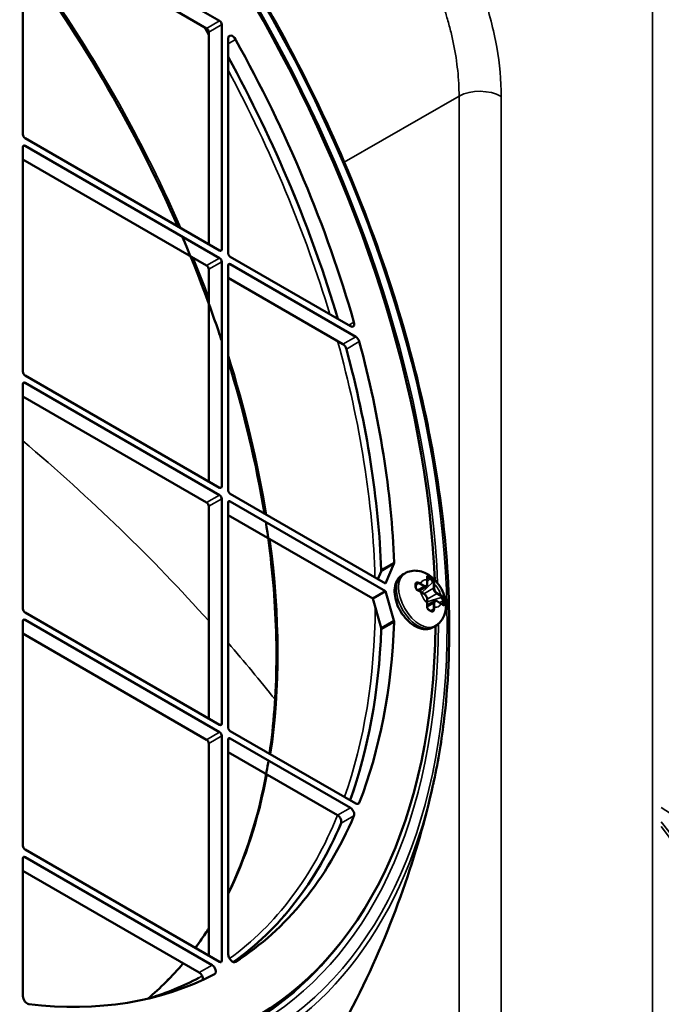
# Model space of a CAD drawing. Header units: millimetres. Extents: x 50 to 3176, y 50 to 2109.
# Tile 64 of 256: x 522 to 565, y 367 to 432. Entities that reach past the tile are written whole.
import ezdxf

# ---------------------------------------------------------------- set-up
doc = ezdxf.new("R2010")
doc.units = ezdxf.units.MM
doc.header["$LTSCALE"] = 10
doc.layers.add('Visible (ISO)', color=7, linetype='Continuous', lineweight=50)
doc.layers.add('Visible Narrow (ISO)', color=7, linetype='Continuous', lineweight=35)

msp = doc.modelspace()

# ---------------------------------------------------------------- linework, layer by layer
at = {"layer": 'Visible (ISO)'}
for p, q in [((522.6781, 424.4281), (522.6781, 439.2067)), ((522.8195, 439.2884), (535.6182, 431.8991)), ((522.6781, 438.3902), (534.7696, 431.4092)), ((535.7596, 431.6541), (535.7596, 416.8755)), ((534.9111, 431.1642), (534.9111, 417.2021)), ((536.1839, 416.6306), (536.1839, 430.7354)), ((535.6182, 416.7939), (522.8195, 424.1832)), ((522.6781, 408.833), (522.6781, 423.6116)), ((522.8195, 423.6933), (535.6182, 416.304)), ((522.6781, 422.7951), (534.7696, 415.8141)), ((535.7596, 416.059), (535.7596, 401.2805)), ((536.1839, 401.0355), (536.1839, 415.8141)), ((544.2334, 411.8199), (536.3253, 416.3856)), ((536.3253, 415.8957), (544.5827, 411.1283)), ((534.9111, 415.5691), (534.9111, 401.6071)), ((536.1839, 414.9976), (543.7342, 410.6384)), ((522.6781, 393.238), (522.6781, 408.0166)), ((535.6182, 401.1988), (522.8195, 408.5881)), ((522.8195, 408.0982), (535.6182, 400.7089)), ((522.6781, 407.2001), (534.7696, 400.219)), ((535.7596, 400.464), (535.7596, 385.6854)), ((536.1839, 385.4404), (536.1839, 400.219)), ((546.5432, 394.8913), (536.3253, 400.7906)), ((536.3253, 400.3007), (546.5432, 394.4014)), ((534.9111, 399.9741), (534.9111, 386.012)), ((545.6946, 393.9115), (536.1839, 399.4025)), ((546.2433, 395.6974), (546.028, 395.1887)), ((546.5432, 394.8913), (547.0919, 396.1873)), ((547.6643, 395.4803), (547.8057, 395.562)), ((549.28, 394.8505), (549.28, 395.1255)), ((549.336, 395.2792), (549.4775, 395.1976)), ((545.6946, 393.9115), (546.5432, 394.4014)), ((547.0919, 392.4717), (546.5432, 394.4014)), ((548.5637, 394.901), (548.5637, 394.901)), ((548.7239, 394.4161), (549.2032, 394.6928)), ((545.6946, 393.9115), (546.2433, 391.9818)), ((549.0782, 394.2202), (548.8401, 394.3577)), ((549.2724, 393.466), (549.7517, 393.7427)), ((549.28, 393.5958), (549.28, 393.8707)), ((550.1648, 393.5929), (549.9267, 393.7303)), ((550.326, 393.7279), (550.326, 393.5646)), ((535.6182, 385.6037), (522.8195, 392.993)), ((522.8195, 392.5031), (535.6182, 385.1138)), ((549.6123, 393.0849), (549.6123, 393.0848)), ((522.6781, 377.6429), (522.6781, 392.4215)), ((549.6643, 392.0162), (549.8057, 392.0979)), ((522.6781, 391.605), (534.7696, 384.6239)), ((535.7596, 384.8689), (535.7596, 370.0903)), ((544.5827, 380.428), (536.3253, 385.1955)), ((536.3253, 384.7056), (544.2327, 380.1402)), ((534.9111, 384.379), (534.9111, 370.4169)), ((536.1839, 370.5191), (536.1839, 384.6239)), ((536.1839, 383.8074), (543.3849, 379.6499)), ((535.6182, 370.0086), (522.8195, 377.3979)), ((522.8195, 376.908), (535.1232, 369.8045)), ((522.6781, 367.7561), (522.6781, 376.8264)), ((522.6781, 376.0099), (534.2747, 369.3146))]:
    msp.add_line(p, q, dxfattribs=at)
for centre, major_axis, ratio, start_param, end_param in [((508.9602, 416.3448), (28.9, -50.0563), 0.5773503, 2.3697486, 7.0550293), ((508.9602, 416.3448), (28.9, -50.0563), 0.5773503, 0.8354587, 2.306134), ((534.7696, 431.2459), (0.1, -0.1732), 0.5773503, 0.7853982, 2.3561945), ((535.6182, 431.7358), (-0.1, 0.1732), 0.5773503, 3.9269908, 5.4977871), ((536.4667, 430.5721), (-0.2, 0.3464), 0.5773503, 4.6856686, 7.0685835), ((508.9602, 416.3448), (-27, 46.7654), 0.5773503, 4.3039802, 4.6856686), ((508.1117, 415.8549), (27, -46.7654), 0.5773503, 1.1767966, 1.5302547), ((522.8195, 424.3465), (0.1, -0.1732), 0.5773503, 3.9269908, 5.4977871), ((522.8195, 423.53), (-0.1, 0.1732), 0.5773503, 5.4977871, 7.0685835), ((535.6182, 416.9572), (0.1, -0.1732), 0.5773503, 5.4977871, 7.0685835), ((536.3253, 416.5489), (0.1, -0.1732), 0.5773503, 3.9269908, 5.4977871), ((534.7696, 415.6508), (0.1, -0.1732), 0.5773503, 0.7853982, 2.3561945), ((535.6182, 416.1407), (-0.1, 0.1732), 0.5773503, 3.9269908, 5.4977871), ((536.3253, 415.7324), (-0.1, 0.1732), 0.5773503, 5.4977871, 7.0685835), ((544.2325, 412.1062), (0.175, -0.3031), 0.5773503, 5.5017051, 7.4449452), ((543.7342, 410.3526), (0.175, -0.3031), 0.5773503, 1.1364606, 2.3561945), ((544.5827, 410.8425), (-0.175, 0.3031), 0.5773503, 4.2780532, 5.4977871), ((508.9602, 416.3448), (-27, 46.7654), 0.5773503, 3.9714194, 4.2780532), ((508.1117, 415.8549), (27, -46.7654), 0.5773503, 0.8298268, 1.1364606), ((522.8195, 408.7514), (0.1, -0.1732), 0.5773503, 3.9269908, 5.4977871), ((522.8195, 407.9349), (-0.1, 0.1732), 0.5773503, 5.4977871, 7.0685835), ((535.6182, 401.3621), (0.1, -0.1732), 0.5773503, 5.4977871, 7.0685835), ((536.3253, 400.9539), (0.1, -0.1732), 0.5773503, 3.9269908, 5.4977871), ((534.7696, 400.0557), (0.1, -0.1732), 0.5773503, 0.7853982, 2.3561945), ((535.6182, 400.5456), (-0.1, 0.1732), 0.5773503, 3.9269908, 5.4977871), ((536.3253, 400.1374), (-0.1, 0.1732), 0.5773503, 5.4977871, 7.0685835), ((546.0459, 395.901), (0.15, -0.2598), 0.5773503, 0.4110858, 0.8298268), ((546.8944, 396.3909), (-0.15, 0.2598), 0.5773503, 3.5526784, 3.9714194), ((549.3566, 395.1277), (-0.119, 0.1619), 0.4890808, 5.443876, 5.9575856), ((549.2211, 395.2536), (0.0495, 0.0073), 0.6598636, 6.2825816, 6.2830185), ((549.498, 395.0461), (-0.1189, 0.1619), 0.4891137, 3.8730685, 5.4438172), ((548.6495, 394.7195), (-0.1249, 0.1578), 0.6530078, 5.4019015, 6.0585619), ((548.6907, 394.3759), (0.0194, 0.0461), 0.4808723, 6.2828693, 6.2832515), ((550.2051, 393.8214), (-0.0808, 0.184), 0.489113, 3.980957, 5.5517108), ((522.8195, 393.1563), (0.1, -0.1732), 0.5773503, 3.9269908, 5.4977871), ((549.221, 393.4574), (0.0496, -0.0063), 0.4808814, 6.2831531, 6.2835541), ((549.498, 393.2498), (-0.0741, 0.1871), 0.6530097, 3.3662197, 4.0228795), ((550.2464, 393.4778), (0.0311, 0.0392), 0.6598686, 0.0001311, 0.0005622), ((550.2051, 393.6581), (-0.0808, 0.184), 0.4890787, 3.4671936, 3.9809001), ((522.8195, 392.3398), (-0.1, 0.1732), 0.5773503, 5.4977871, 7.0685835), ((546.8944, 392.4961), (-0.15, 0.2598), 0.5773503, 3.8825622, 4.3013032), ((508.1117, 415.8549), (27, -46.7654), 0.5773503, 0.4534072, 0.7409696), ((508.9602, 416.3448), (-27, 46.7654), 0.5773503, 3.5759284, 3.8825622), ((546.0459, 392.0062), (0.15, -0.2598), 0.5773503, 0.7409696, 1.1597106), ((535.6182, 385.767), (0.1, -0.1732), 0.5773503, 5.4977871, 7.0685835), ((536.3253, 385.3588), (0.1, -0.1732), 0.5773503, 3.9269908, 5.4977871), ((535.6182, 384.9505), (-0.1, 0.1732), 0.5773503, 3.9269908, 5.4977871), ((536.3253, 384.5423), (-0.1, 0.1732), 0.5773503, 5.4977871, 7.0685835), ((534.7696, 384.4606), (0.1, -0.1732), 0.5773503, 0.7853982, 2.3561945), ((508.6777, 416.1817), (-29.7356, 51.5036), 0.5773503, 3.7006866, 3.7017334), ((544.5827, 380.7138), (0.175, -0.3031), 0.5773503, 5.4977871, 6.7175211), ((508.9602, 416.3448), (27, -46.7654), 0.5773503, 0.0267204, 0.4084301), ((543.3839, 379.3647), (0.175, -0.3031), 0.5773503, 0.4090364, 2.3522765), ((544.2325, 379.8546), (-0.175, 0.3031), 0.5773503, 3.553913, 5.4970037), ((508.1117, 415.8549), (27, -46.7654), 0.5773503, 0.0540764, 0.4084088), ((522.8195, 377.5612), (0.1, -0.1732), 0.5773503, 3.9269908, 5.4977871), ((522.8195, 376.7447), (-0.1, 0.1732), 0.5773503, 5.4977871, 7.0685835), ((536.4667, 370.3558), (0.2, -0.3464), 0.5773503, 3.9269908, 6.3099057), ((535.1232, 369.5187), (0.175, -0.3031), 0.5773503, 6.2587999, 8.6393798), ((535.6182, 370.1719), (0.1, -0.1732), 0.5773503, 5.4977871, 7.0685835), ((508.9602, 416.3448), (27, -46.7654), 0.5773503, 5.8761536, 6.2587999), ((534.2747, 369.0288), (0.175, -0.3031), 0.5773503, 0.5807236, 2.3561945), ((522.961, 367.5928), (0.2, -0.3464), 0.5773503, 3.9269908, 5.8761536), ((508.1117, 415.8549), (28.9646, -50.1682), 0.5773503, 6.2548703, 6.3740339)]:
    msp.add_ellipse(centre, major_axis=major_axis, ratio=ratio, start_param=start_param, end_param=end_param, dxfattribs=at)
for points, knots in [([(499.2849, 468.9358), (503.6968, 467.556), (508.2557, 465.2634), (517.2279, 459.0892), (521.6395, 455.2058), (529.8653, 446.2483), (533.6783, 441.1765), (540.3245, 430.3566), (543.1568, 424.6107), (547.5564, 413.0205), (549.1227, 407.1782), (550.8273, 395.981), (550.9645, 390.6283), (550.2004, 384.371), (549.9648, 382.9956), (549.6677, 381.6702)], [6.0579278, 6.0579278, 6.0579278, 6.0579278, 6.3788455, 6.3788455, 6.7002577, 6.7002577, 7.0214334, 7.0214334, 7.3424756, 7.3424756, 7.6635921, 7.6635921, 7.9849454, 7.9849454, 8.0792391, 8.0792391, 8.0792391, 8.0792391]), ([(478.5803, 465.6932), (475.6056, 463.7112), (473.1501, 460.8667), (469.5444, 453.7498), (468.3858, 449.4912), (467.4753, 439.9926), (467.7177, 434.7591), (469.5777, 423.8351), (471.1948, 418.1466), (475.6428, 406.8896), (478.4735, 401.3231), (485.062, 390.8789), (488.8188, 386.003), (496.8752, 377.4377), (501.1733, 373.7495), (509.8709, 367.9332), (514.2686, 365.8056), (522.718, 363.3165), (526.7668, 362.9572), (532.6021, 363.809), (534.6371, 364.4355), (536.5072, 365.3608)], [0.8224645, 0.8224645, 0.8224645, 0.8224645, 1.1457686, 1.1457686, 1.4662978, 1.4662978, 1.7854762, 1.7854762, 2.1046585, 2.1046585, 2.4239837, 2.4239837, 2.7433456, 2.7433456, 3.0626186, 3.0626186, 3.3817464, 3.3817464, 3.7012085, 3.7012085, 3.8899244, 3.8899244, 3.8899244, 3.8899244]), ([(522.6781, 436.0424), (524.8183, 433.1383), (526.8104, 430.0659), (530.1867, 424.1157), (531.616, 421.2626), (532.8778, 418.376)], [6.87704656, 6.87704656, 6.87704656, 6.87704656, 7.08154089, 7.08154089, 7.26012038, 7.26012038, 7.26012038, 7.26012038]), ([(533.1601, 417.7231), (534.0415, 415.6624), (534.8371, 413.5864), (535.6146, 411.2937), (535.6876, 411.0754), (535.7596, 410.8571)], [7.27357276, 7.27357276, 7.27357276, 7.27357276, 7.40085227, 7.40085227, 7.41425037, 7.41425037, 7.41425037, 7.41425037]), ([(538.6593, 398.9531), (538.8019, 398.0279), (538.9229, 397.1105), (539.1431, 395.0957), (539.2317, 394.0029), (539.3446, 391.8392), (539.3681, 390.7687), (539.3487, 388.6674), (539.3058, 387.6366), (539.1545, 385.6308), (539.0469, 384.6554), (538.9072, 383.7048)], [7.66111826, 7.66111826, 7.66111826, 7.66111826, 7.72008942, 7.72008942, 7.79195121, 7.79195121, 7.86458519, 7.86458519, 7.9372298, 7.9372298, 8.00912275, 8.00912275, 8.00912275, 8.00912275]), ([(547.8057, 395.562), (547.9364, 395.6374), (548.0798, 395.6895), (548.374, 395.7469), (548.5238, 395.7489), (548.8323, 395.7124), (548.9857, 395.6654), (549.3076, 395.524), (549.4658, 395.419), (549.7759, 395.1581), (549.9205, 394.9955), (550.1691, 394.6405), (550.2724, 394.4478), (550.43, 394.0406), (550.4847, 393.8262), (550.5241, 393.3835), (550.5129, 393.1541), (550.3876, 392.7417), (550.3004, 392.5624), (550.0678, 392.284), (549.9446, 392.1781), (549.8057, 392.0979)], [5.4977871, 5.4977871, 5.4977871, 5.4977871, 5.6937463, 5.6937463, 5.9049334, 5.9049334, 6.1643025, 6.1643025, 6.5080178, 6.5080178, 6.9181745, 6.9181745, 7.3316383, 7.3316383, 7.7463212, 7.7463212, 8.144014, 8.144014, 8.4310003, 8.4310003, 8.6393798, 8.6393798, 8.6393798, 8.6393798]), ([(547.6643, 395.4803), (547.5534, 395.4163), (547.4567, 395.3291), (547.2958, 395.1176), (547.2355, 394.9913), (547.1474, 394.6967), (547.1288, 394.5248), (547.139, 394.1528), (547.1733, 393.9512), (547.2902, 393.5509), (547.3727, 393.3522), (547.5761, 392.9761), (547.6966, 392.7986), (547.9668, 392.4782), (548.1167, 392.3355), (548.4384, 392.0997), (548.6105, 392.0068), (548.9583, 391.896), (549.1345, 391.8737), (549.4327, 391.913), (549.5549, 391.953), (549.6643, 392.0162)], [0.7853982, 0.7853982, 0.7853982, 0.7853982, 1.0229366, 1.0229366, 1.2844725, 1.2844725, 1.6027852, 1.6027852, 1.9559317, 1.9559317, 2.3081197, 2.3081197, 2.6568216, 2.6568216, 3.0075859, 3.0075859, 3.3622726, 3.3622726, 3.692509, 3.692509, 3.9269908, 3.9269908, 3.9269908, 3.9269908]), ([(549.2722, 395.3103), (549.2722, 395.3103), (549.2714, 395.3093), (549.2698, 395.3038), (549.269, 395.2999), (549.2681, 395.2876), (549.2684, 395.278), (549.2699, 395.265), (549.2702, 395.263), (549.2705, 395.2609)], [0.004104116, 0.004104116, 0.004104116, 0.004104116, 0.008275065, 0.008275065, 0.011892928, 0.011892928, 0.016991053, 0.016991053, 0.017897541, 0.017897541, 0.017897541, 0.017897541]), ([(549.2705, 395.2609), (549.2718, 395.2523), (549.2729, 395.2435), (549.275, 395.2259), (549.2758, 395.217), (549.2774, 395.1991), (549.278, 395.1901), (549.279, 395.1718), (549.2794, 395.1627), (549.2799, 395.1442), (549.28, 395.1349), (549.28, 395.1255)], [1.4160339, 1.4160339, 1.4160339, 1.4160339, 1.447061, 1.447061, 1.4780881, 1.4780881, 1.5091152, 1.5091152, 1.54014229, 1.54014229, 1.57116939, 1.57116939, 1.57116939, 1.57116939]), ([(548.5637, 394.901), (548.5501, 394.8931), (548.5397, 394.882), (548.5273, 394.8558), (548.5241, 394.841), (548.5246, 394.824)], [0, 0, 0, 0, 0.008814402, 0.008814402, 0.016175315, 0.016175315, 0.016175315, 0.016175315]), ([(548.5246, 394.6581), (548.5242, 394.6429), (548.5265, 394.6261), (548.5364, 394.5925), (548.5438, 394.5755), (548.5628, 394.5428), (548.5745, 394.5267), (548.6015, 394.4959), (548.6173, 394.481), (548.6508, 394.4544), (548.6691, 394.4424), (548.6947, 394.4289), (548.7025, 394.4252), (548.7101, 394.422)], [0, 0, 0, 0, 0.006211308, 0.006211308, 0.012121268, 0.012121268, 0.018065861, 0.018065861, 0.024424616, 0.024424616, 0.031137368, 0.031137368, 0.034088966, 0.034088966, 0.034088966, 0.034088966]), ([(548.5246, 394.824), (548.5248, 394.8131), (548.5251, 394.8021), (548.5254, 394.7802), (548.5255, 394.7692), (548.5256, 394.7472), (548.5256, 394.7361), (548.5255, 394.7139), (548.5254, 394.7028), (548.5251, 394.6805), (548.5248, 394.6693), (548.5246, 394.6581)], [1.541271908, 1.541271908, 1.541271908, 1.541271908, 1.553081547, 1.553081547, 1.564891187, 1.564891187, 1.576700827, 1.576700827, 1.588510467, 1.588510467, 1.600320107, 1.600320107, 1.600320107, 1.600320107]), ([(548.7101, 394.422), (548.7193, 394.4181), (548.7284, 394.4142), (548.7464, 394.4061), (548.7552, 394.402), (548.7728, 394.3935), (548.7815, 394.3893), (548.7986, 394.3805), (548.8071, 394.3761), (548.8237, 394.367), (548.832, 394.3624), (548.8401, 394.3577)], [4.55763101, 4.55763101, 4.55763101, 4.55763101, 4.58865721, 4.58865721, 4.61968341, 4.61968341, 4.6507096, 4.6507096, 4.6817358, 4.6817358, 4.71275257, 4.71275257, 4.71275257, 4.71275257]), ([(549.2032, 394.6928), (549.2137, 394.6988), (549.2233, 394.7063), (549.2403, 394.7235), (549.2476, 394.7332), (549.2599, 394.7539), (549.2648, 394.765), (549.2726, 394.7881), (549.2754, 394.8001), (549.2791, 394.8249), (549.28, 394.8376), (549.28, 394.8505)], [3.92699082, 3.92699082, 3.92699082, 3.92699082, 4.08407045, 4.08407045, 4.24115008, 4.24115008, 4.39822972, 4.39822972, 4.55530935, 4.55530935, 4.71238898, 4.71238898, 4.71238898, 4.71238898]), ([(549.28, 393.8707), (549.28, 393.8967), (549.2765, 393.9235), (549.2634, 393.9776), (549.2538, 394.0048), (549.2294, 394.0575), (549.2147, 394.0831), (549.1812, 394.1305), (549.1625, 394.1524), (549.1222, 394.1908), (549.1006, 394.2073), (549.0782, 394.2202)], [4.712389, 4.712389, 4.712389, 4.712389, 5.0265482, 5.0265482, 5.3407075, 5.3407075, 5.6548668, 5.6548668, 5.969026, 5.969026, 6.2831853, 6.2831853, 6.2831853, 6.2831853]), ([(549.9267, 393.7303), (549.9155, 393.7368), (549.9041, 393.7424), (549.8808, 393.7516), (549.869, 393.7552), (549.8451, 393.76), (549.833, 393.7613), (549.8089, 393.761), (549.7968, 393.7595), (549.7735, 393.7534), (549.7622, 393.7488), (549.7517, 393.7427)], [0, 0, 0, 0, 0.15707963, 0.15707963, 0.31415927, 0.31415927, 0.4712389, 0.4712389, 0.62831853, 0.62831853, 0.78539816, 0.78539816, 0.78539816, 0.78539816]), ([(549.2707, 393.4511), (549.2684, 393.4333), (549.2678, 393.4135), (549.2702, 393.3726), (549.2734, 393.351), (549.2838, 393.3081), (549.2914, 393.2862), (549.31, 393.247), (549.3212, 393.229), (549.3451, 393.1999), (549.3579, 393.1881), (549.3746, 393.1768), (549.3785, 393.1744), (549.3824, 393.1724)], [0, 0, 0, 0, 0.006406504, 0.006406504, 0.012914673, 0.012914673, 0.019680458, 0.019680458, 0.02621736, 0.02621736, 0.032279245, 0.032279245, 0.034077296, 0.034077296, 0.034077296, 0.034077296]), ([(549.28, 393.5958), (549.28, 393.5864), (549.2799, 393.577), (549.2794, 393.558), (549.279, 393.5485), (549.278, 393.5293), (549.2774, 393.5196), (549.2759, 393.5002), (549.275, 393.4904), (549.273, 393.4708), (549.2719, 393.461), (549.2707, 393.4511)], [1.57042166, 1.57042166, 1.57042166, 1.57042166, 1.60144266, 1.60144266, 1.63247314, 1.63247314, 1.66350363, 1.66350363, 1.69453412, 1.69453412, 1.72556461, 1.72556461, 1.72556461, 1.72556461]), ([(549.3824, 393.1724), (549.3873, 393.1697), (549.3922, 393.167), (549.402, 393.1616), (549.4069, 393.1589), (549.4166, 393.1535), (549.4215, 393.1507), (549.4312, 393.1453), (549.436, 393.1425), (549.4456, 393.137), (549.4504, 393.1343), (549.4552, 393.1315)], [4.68280916, 4.68280916, 4.68280916, 4.68280916, 4.688740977, 4.688740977, 4.694672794, 4.694672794, 4.700604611, 4.700604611, 4.706536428, 4.706536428, 4.712468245, 4.712468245, 4.712468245, 4.712468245]), ([(549.4552, 393.1315), (549.46, 393.1287), (549.4648, 393.126), (549.4743, 393.1204), (549.479, 393.1176), (549.4885, 393.112), (549.4932, 393.1092), (549.5026, 393.1036), (549.5073, 393.1008), (549.5167, 393.0951), (549.5213, 393.0923), (549.526, 393.0894)], [4.712359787, 4.712359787, 4.712359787, 4.712359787, 4.718271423, 4.718271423, 4.72418306, 4.72418306, 4.730094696, 4.730094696, 4.736006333, 4.736006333, 4.74191797, 4.74191797, 4.74191797, 4.74191797]), ([(550.1648, 393.5929), (550.173, 393.5882), (550.181, 393.5834), (550.1967, 393.5737), (550.2045, 393.5688), (550.2198, 393.5589), (550.2273, 393.5538), (550.242, 393.5435), (550.2493, 393.5383), (550.2635, 393.5277), (550.2705, 393.5224), (550.2774, 393.517)], [4.71200492, 4.71200492, 4.71200492, 4.71200492, 4.74303627, 4.74303627, 4.77406761, 4.77406761, 4.80509895, 4.80509895, 4.8361303, 4.8361303, 4.86716164, 4.86716164, 4.86716164, 4.86716164]), ([(550.2774, 393.517), (550.2884, 393.5083), (550.2986, 393.5019), (550.3132, 393.4949), (550.3182, 393.4939), (550.3207, 393.4937), (550.321, 393.4937), (550.321, 393.4937)], [0, 0, 0, 0, 0.006111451, 0.006111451, 0.011680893, 0.011680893, 0.013777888, 0.013777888, 0.013777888, 0.013777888]), ([(549.526, 393.0894), (549.5383, 393.0819), (549.5505, 393.0774), (549.5738, 393.0736), (549.5852, 393.0745), (549.6015, 393.0794), (549.607, 393.0818), (549.6123, 393.0848)], [0, 0, 0, 0, 0.006216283, 0.006216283, 0.012798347, 0.012798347, 0.016207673, 0.016207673, 0.016207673, 0.016207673]), ([(538.8384, 383.2546), (538.7995, 383.0101), (538.7585, 382.7673), (538.1865, 379.5714), (537.3343, 376.8787), (536.1839, 374.5174)], [8.02051799, 8.02051799, 8.02051799, 8.02051799, 8.03916312, 8.03916312, 8.26771099, 8.26771099, 8.26771099, 8.26771099]), ([(527.3502, 347.0905), (529.9439, 348.9959), (532.3451, 351.1036), (536.6701, 355.5633), (538.5945, 357.9135), (541.9576, 362.6989), (543.3976, 365.1333), (545.8435, 369.9702), (546.8503, 372.3729), (548.5047, 377.0798), (549.1527, 379.3846), (549.6579, 381.6264)], [3.99067396, 3.99067396, 3.99067396, 3.99067396, 4.08975612, 4.08975612, 4.18883828, 4.18883828, 4.28792044, 4.28792044, 4.38700259, 4.38700259, 4.48608475, 4.48608475, 4.48608475, 4.48608475]), ([(534.9111, 372.2292), (534.8337, 372.1068), (534.7553, 371.9856), (534.4646, 371.5454), (534.2466, 371.2336), (534.0221, 370.9301)], [8.345289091, 8.345289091, 8.345289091, 8.345289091, 8.358413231, 8.358413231, 8.393408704, 8.393408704, 8.393408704, 8.393408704])]:
    msp.add_open_spline(points, degree=3, knots=knots, dxfattribs=at)
for points in [[(536.1839, 409.5331), (537.2384, 406.1425), (538.0408, 402.7711), (538.5739, 399.4923)], [(533.225, 369.9206), (532.5033, 369.064), (531.7241, 368.2859), (530.8914, 367.5899)], [(530.9825, 367.6114), (532.1234, 367.9588), (533.2135, 368.4105), (534.2464, 368.9634)]]:
    msp.add_open_spline(points, degree=3, dxfattribs=at)
at = {"layer": 'Visible Narrow (ISO)'}
for p, q in [((564.1004, 306.9261), (564.1004, 437.5656)), ((534.7696, 431.4092), (535.6182, 431.8991)), ((535.7596, 431.6541), (534.9111, 431.1642)), ((536.1839, 430.3965), (536.672, 430.6783)), ((543.827, 422.602), (551.3742, 426.9595)), ((551.3742, 329.0751), (551.3742, 426.9595)), ((554.1524, 426.9316), (554.1524, 329.0471)), ((522.8195, 423.6933), (522.6781, 423.6116)), ((535.6182, 416.7939), (535.7596, 416.8755)), ((534.7696, 415.8141), (535.6182, 416.304)), ((535.7596, 416.059), (534.9111, 415.5691)), ((536.3253, 415.8957), (536.1839, 415.8141)), ((544.4626, 412.0783), (544.1246, 411.8827)), ((543.7342, 410.6384), (544.5827, 411.1283)), ((543.9666, 410.3167), (544.8151, 410.8066)), ((522.8195, 408.0982), (522.6781, 408.0166)), ((535.6182, 401.1988), (535.7596, 401.2805)), ((534.7696, 400.219), (535.6182, 400.7089)), ((535.7596, 400.464), (534.9111, 399.9741)), ((536.3253, 400.3007), (536.1839, 400.219)), ((547.0919, 396.1873), (546.2433, 395.6974)), ((547.1063, 396.2794), (546.2578, 395.7895)), ((549.2653, 394.871), (549.2653, 395.1459)), ((549.336, 395.2792), (549.2752, 395.2232)), ((549.28, 395.016), (549.4775, 395.1976)), ((549.3585, 395.2921), (549.336, 395.2792)), ((549.4775, 395.1976), (549.4999, 395.2105)), ((548.5256, 394.7511), (548.6494, 394.8828)), ((548.6355, 394.4665), (549.0532, 394.7077)), ((548.6907, 394.9066), (548.6494, 394.8828)), ((549.0532, 394.7077), (548.8151, 394.8451)), ((548.8504, 394.9064), (549.0886, 394.7689)), ((548.9257, 394.3083), (549.6394, 394.9644)), ((549.0678, 394.2262), (549.6896, 394.5852)), ((549.6807, 394.9883), (549.6394, 394.9644)), ((549.6896, 394.5852), (549.6896, 394.8601)), ((549.7603, 394.8601), (549.7603, 394.5852)), ((549.0886, 394.1973), (548.8504, 394.3348)), ((549.2653, 393.6162), (549.2653, 393.8912)), ((549.9017, 394.2178), (549.28, 393.8588)), ((550.2051, 393.9847), (549.28, 393.6947)), ((550.1399, 394.0803), (549.9017, 394.2178)), ((549.9371, 394.279), (550.1752, 394.1415)), ((550.2051, 393.9847), (550.2464, 394.0085)), ((549.256, 393.3551), (549.256, 393.355)), ((549.6896, 393.6054), (549.2719, 393.3643)), ((549.6394, 393.1682), (549.4634, 393.1268)), ((549.6394, 393.1682), (549.6807, 393.192)), ((549.6896, 393.3304), (549.6896, 393.6054)), ((549.7603, 393.6054), (549.7603, 393.3304)), ((550.1752, 393.57), (549.9371, 393.7074)), ((550.326, 393.7279), (550.07, 393.6476)), ((550.2471, 393.5398), (550.326, 393.5646)), ((550.3484, 393.7408), (550.326, 393.7279)), ((550.326, 393.5646), (550.3484, 393.5775)), ((522.8195, 392.5031), (522.6781, 392.4215)), ((546.2433, 391.9818), (547.0919, 392.4717)), ((546.2578, 391.873), (547.1063, 392.3629)), ((535.6182, 385.6037), (535.7596, 385.6854)), ((534.7696, 384.6239), (535.6182, 385.1138)), ((535.7596, 384.8689), (534.9111, 384.379)), ((536.3253, 384.7056), (536.1839, 384.6239)), ((544.8151, 380.4814), (544.6678, 380.3963)), ((544.2327, 380.1402), (543.3849, 379.6499)), ((543.6141, 379.1268), (544.4629, 379.6174)), ((522.8195, 376.908), (522.6781, 376.8264)), ((534.2747, 369.3146), (535.1232, 369.8045)), ((535.6182, 370.0086), (535.7596, 370.0903)), ((536.672, 370.0126), (536.6613, 370.0064))]:
    msp.add_line(p, q, dxfattribs=at)
msp.add_ellipse((508.8188, 416.2632), major_axis=(-29.5357, 51.1574), ratio=0.5773503, dxfattribs=at)
for centre, major_axis, ratio, start_param, end_param in [((508.8188, 416.2632), (-29.1332, 50.4601), 0.5773503, 5.5025293, 10.2054339), ((508.8188, 416.2632), (-29.1332, 50.4601), 0.5773503, 3.977837, 5.4469409), ((501.6561, 412.1278), (26.7272, -46.2928), 0.5773503, 1.3751664, 1.7664263), ((507.9051, 415.7357), (-26.8429, 46.4932), 0.5773503, 4.7062959, 4.718482), ((508.1117, 415.8549), (-26.9928, 46.7529), 0.5773503, 4.3184991, 4.6715587), ((507.9051, 415.7357), (-26.8429, 46.4932), 0.5773503, 4.3267064, 4.6573564), ((552.7382, 426.1151), (-2, 0), 0.5773503, 3.9270099, 5.46288), ((501.6561, 412.1278), (26.7272, -46.2928), 0.5773503, 1.2807338, 1.3351725), ((507.9051, 415.7357), (-26.8429, 46.4932), 0.5773503, 3.9603792, 4.2905766), ((501.6561, 412.1278), (26.7272, -46.2928), 0.5773503, 0.9855866, 1.2044312), ((508.1117, 415.8549), (-26.9928, 46.7529), 0.5773503, 3.9697161, 4.2798971), ((386.607, 345.8007), (170.6291, -10.0135), 0.6138746, 0.5544426, 0.684577), ((501.6561, 412.1278), (26.7272, -46.2928), 0.5773503, 0.626267, 0.9513391), ((548.6643, 393.7483), (-1, 1.7321), 0.5773503, 0, 3.1415927), ((548.8057, 393.8299), (1, -1.7321), 0.5773503, 3.1415927, 6.2831853), ((549.5128, 394.2382), (-0.5, 0.866), 0.5773503, 5.8553581, 6.7110129), ((548.2084, 394.3546), (0.8503, 1.2737), 0.4930147, 5.6615107, 5.7930913), ((549.2211, 395.2536), (0.0495, 0.0073), 0.6598636, 6.2830184, 7.0269499), ((549.23, 395.1255), (0.05, 0), 0.5773503, 0, 0.7853499), ((549.3585, 395.333), (-0.0239, -0.0439), 0.5599938, 0.7710345, 2.3418928), ((547.0375, 393.8706), (3.3838, 0), 0.5773483, 0.7853711, 0.8149283), ((549.3585, 395.333), (-0.0239, -0.0439), 0.5600524, 2.3418562, 2.7222439), ((549.4302, 395.2928), (-0.025, -0.0433), 0.5773668, 0.785403, 2.7334344), ((547.046, 393.8752), (3.3721, 0), 0.5773469, 0.7558217, 0.7854818), ((549.4999, 395.2513), (-0.0261, -0.0426), 0.5941993, 0.8006454, 2.3714314), ((549.4999, 395.2513), (0.0261, 0.0426), 0.5941731, 5.513015, 5.8933981), ((545.9593, 393.5519), (-1.8818, -2.7071), 0.6281028, 2.3760424, 2.4375616), ((548.4746, 394.8227), (-0.05, -0.0013), 0.5941421, 3.9117898, 4.292178), ((548.4746, 394.6594), (0.05, -0.0013), 0.5600555, 0.799734, 1.1801232), ((548.4746, 394.8227), (0.05, 0.0013), 0.5941624, 6.2830494, 7.0533281), ((548.4746, 394.6594), (0.05, -0.0013), 0.5600325, 0.0000748, 0.799837), ((548.6907, 394.9475), (0.0194, 0.0461), 0.4808844, 3.8605866, 5.4802525), ((548.0677, 394.4141), (1.0565, -0.0001), 0.5773119, 0.7850314, 0.9401695), ((548.6907, 394.3759), (0.0194, 0.0461), 0.4808723, 5.3819597, 6.2828694), ((547.8957, 394.1756), (1.3202, 0.2526), 0.6671863, 0.6438047, 0.775768), ((548.0733, 393.9094), (-1.0983, 0.0081), 0.5532528, 3.9303197, 4.0866572), ((548.8151, 394.886), (-0.025, -0.0433), 0.5773503, 0.7855107, 2.3561363), ((549.0532, 394.7485), (0.025, 0.0433), 0.5773503, 3.9269915, 5.4977866), ((549.0532, 394.9526), (0.15, -0.2598), 0.5773503, 5.4977871, 6.2831853), ((549.0886, 394.973), (0.125, -0.2165), 0.5773503, 5.4977871, 7.0685836), ((549.23, 394.8505), (0.05, 0), 0.5773503, 0, 0.7853969), ((549.716, 394.9679), (0.0495, 0.0073), 0.6598743, 0.6453501, 2.2650845), ((548.9426, 394.4291), (-0.5282, -0.915), 0.5773152, 2.355764, 2.5109021), ((549.725, 394.8397), (-0.05, 0), 0.5773503, 3.927043, 5.4976747), ((549.725, 394.5648), (0.05, 0), 0.5773503, 0.785398, 2.3561938), ((549.9017, 394.4627), (-0.15, 0.2598), 0.5773503, 0.7853982, 2.3561945), ((548.6463, 394.1061), (-0.9348, -1.2178), 0.497798, 2.5525608, 2.6843278), ((549.5128, 394.2382), (0.5, -0.866), 0.5773503, 1.14297, 1.9986237), ((549.9371, 394.4831), (-0.125, 0.2165), 0.5773503, 0.7853982, 2.3561945), ((548.8151, 394.3144), (0.025, 0.0433), 0.5773503, 5.4978292, 6.2828893), ((549.5128, 394.2382), (-0.5, 0.866), 0.5773503, 1.1429694, 1.9986233), ((549.0532, 394.1769), (0.025, 0.0433), 0.5773503, 5.4977878, 6.2831853), ((549.0886, 393.9932), (0.125, -0.2165), 0.5773503, 0.7853982, 2.3561945), ((549.23, 393.8707), (0.05, 0), 0.5773503, 0, 0.7853983), ((549.9017, 393.4829), (-0.15, 0.2598), 0.5773503, 0, 0.7853982), ((549.9017, 394.2586), (-0.025, -0.0433), 0.5773503, 0.7853902, 2.3561938), ((550.1398, 394.1211), (0.025, 0.0433), 0.5773503, 3.9272203, 5.4977542), ((549.393, 393.6488), (1.0567, -0.0001), 0.577316, 0.6307006, 0.7858162), ((549.3996, 393.6705), (1.0976, 0.0394), 0.5820823, 0.6090561, 0.7653959), ((550.2464, 394.0493), (-0.0311, -0.0392), 0.659868, 0.8766078, 2.4961682), ((550.3838, 393.7204), (-0.05, -0.0013), 0.5942006, 3.9117091, 5.4825915), ((550.3838, 393.7204), (0.05, 0.0013), 0.5941416, 0.3898011, 0.7701903), ((507.9051, 415.7357), (-26.8429, 46.4932), 0.5773503, 3.5987355, 3.9154749), ((548.2117, 393.1187), (0.8269, 1.057), 0.6178901, 5.46844, 5.6002085), ((549.221, 393.4574), (0.0496, -0.0063), 0.4808814, 0.0003688, 0.9011387), ((549.23, 393.5958), (0.05, 0), 0.5773503, 0.000298, 0.7853494), ((549.3585, 393.1284), (0.0239, 0.0439), 0.5600123, 5.4834122, 6.2831633), ((549.3585, 393.1284), (-0.0239, -0.0439), 0.5600225, 1.9614585, 2.3418416), ((549.4302, 393.0882), (0.025, 0.0433), 0.5773334, 5.1205583, 6.2831853), ((548.9425, 392.8987), (-0.5283, -0.9151), 0.5773127, 2.2014346, 2.3565503), ((549.716, 393.1716), (0.0496, -0.0063), 0.4808591, 0.8026874, 2.4226988), ((549.725, 393.585), (-0.05, 0), 0.5773503, 3.9269908, 5.4977951), ((549.725, 393.31), (0.05, 0), 0.5773503, 0.7854251, 2.355965), ((548.9642, 392.8927), (-0.5567, -0.9467), 0.6012104, 2.2053868, 2.3617258), ((549.9371, 393.5033), (-0.125, 0.2165), 0.5773503, 5.4977871, 7.0685835), ((549.5128, 394.2382), (0.5, -0.866), 0.5773503, 5.8553591, 6.7110129), ((549.9017, 393.687), (0.025, 0.0433), 0.5773503, 5.4977877, 6.2831853), ((550.1398, 393.5496), (0.025, 0.0433), 0.5773503, 5.4978454, 6.2831853), ((548.9687, 393.0529), (-1.5209, -0.0967), 0.4936543, 3.6335419, 3.7655062), ((550.2464, 393.4778), (0.0311, 0.0392), 0.6598686, 5.53963, 6.2833164), ((547.954, 392.2767), (-1.6939, -2.9338), 0.5773524, 2.3266724, 2.3857194), ((550.3838, 393.5571), (-0.05, 0.0013), 0.5599942, 3.9413371, 5.512149), ((550.3838, 393.5571), (0.05, -0.0013), 0.5600552, 0.4193391, 0.7997273), ((548.3242, 392.1865), (1.4255, 2.9728), 0.5216833, 5.4557095, 5.4864691), ((548.3242, 392.1865), (1.4255, 2.9728), 0.5216833, 5.4249499, 5.4557095), ((549.4999, 393.0468), (0.0261, 0.0426), 0.5941642, 5.5129968, 6.2832826), ((549.4999, 393.0468), (0.0261, 0.0426), 0.5941446, 5.13261, 5.5129976), ((508.1117, 415.8549), (-26.9928, 46.7529), 0.5773503, 3.5949081, 3.8842656), ((386.607, 345.8007), (170.6291, -10.0135), 0.6138746, 0.5002928, 0.5391943), ((501.6561, 412.1278), (26.7272, -46.2928), 0.5773503, 0.3663652, 0.5920619), ((508.6777, 416.1817), (29.7356, -51.5036), 0.5773503, 5.503077, 6.8422792), ((546.3167, 348.6287), (18.25, 31.6099), 0.5773503, 4.7189598, 6.2766145), ((507.9051, 415.7357), (26.8429, -46.4932), 0.5773503, 0.0585678, 0.4214993), ((508.1117, 415.8549), (26.9928, -46.7529), 0.5773503, 0.0537176, 0.4102486), ((542.9933, 350.5474), (18.25, 31.6099), 0.5773503, 4.9252052, 6.0703691), ((542.8872, 350.6087), (18.175, 31.48), 0.5773503, 4.9393793, 6.056195), ((501.6561, 412.1278), (26.7272, -46.2928), 0.5773503, 0.2434864, 0.2900625), ((508.6178, 416.1471), (28.9834, -50.2007), 0.5773503, 6.2461189, 6.5348682), ((501.6561, 412.1278), (26.7272, -46.2928), 0.5773503, 0.0992608, 0.2036942), ((507.9051, 415.7357), (26.8429, -46.4932), 0.5773503, 6.264668, 6.2729697)]:
    msp.add_ellipse(centre, major_axis=major_axis, ratio=ratio, start_param=start_param, end_param=end_param, dxfattribs=at)
for points, knots in [([(542.1389, 447.7395), (543.05, 447.2134), (544.8221, 445.9586), (547.3933, 443.441), (549.6919, 440.446), (551.6141, 437.1161), (553.0578, 433.6285), (553.9519, 430.1441), (554.1523, 427.9831), (554.1524, 426.9316)], [0.00000692, 0.00000692, 0.00000692, 0.00000692, 0.14285714, 0.28571429, 0.42857143, 0.57142857, 0.71428571, 0.85714286, 0.99999306, 0.99999306, 0.99999306, 0.99999306]), ([(540.7741, 445.3195), (541.0049, 445.1875), (541.2357, 445.0469), (541.6964, 444.7488), (541.9263, 444.5914), (542.3861, 444.259), (542.616, 444.0839), (543.0708, 443.7198), (543.2957, 443.5309), (543.7446, 443.1358), (543.9685, 442.9294), (544.4115, 442.5027), (544.6304, 442.2823), (545.0663, 441.8243), (545.2832, 441.5864), (545.7097, 441.098), (545.9194, 440.8476), (546.3307, 440.3354), (546.5323, 440.0736), (546.9263, 439.5398), (547.1188, 439.2679), (547.494, 438.715), (547.6766, 438.4341), (548.0034, 437.9091), (548.1492, 437.666), (548.4594, 437.1287), (548.6222, 436.8335), (548.9355, 436.2378), (549.0861, 435.9373), (549.3743, 435.3324), (549.512, 435.0279), (549.7738, 434.4165), (549.8979, 434.1095), (550.1321, 433.4944), (550.2421, 433.1863), (550.4292, 432.6252), (550.5087, 432.3723), (550.6697, 431.826), (550.7495, 431.5328), (550.895, 430.9489), (550.9607, 430.6582), (551.0793, 430.0738), (551.1318, 429.7803), (551.2206, 429.2049), (551.2572, 428.923), (551.3169, 428.3558), (551.3394, 428.0709), (551.3686, 427.5089), (551.3753, 427.2319), (551.3742, 426.9595)], [0, 0, 0, 0, 0.04143589, 0.04143589, 0.08285593, 0.08285593, 0.12464195, 0.12464195, 0.16604334, 0.16604334, 0.20802167, 0.20802167, 0.25, 0.25, 0.29277538, 0.29277538, 0.3355493, 0.3355493, 0.37832709, 0.37832709, 0.42110408, 0.42110408, 0.46388659, 0.46388659, 0.5, 0.5, 0.54295135, 0.54295135, 0.58589825, 0.58589825, 0.62884309, 0.62884309, 0.6717835, 0.6717835, 0.71472242, 0.71472242, 0.75, 0.75, 0.79104132, 0.79104132, 0.83207931, 0.83207931, 0.87405929, 0.87405929, 0.91511134, 0.91511134, 0.9575553, 0.9575553, 0.99999925, 0.99999925, 0.99999925, 0.99999925]), ([(549.2542, 395.2811), (549.2523, 395.2945), (549.2511, 395.3067), (549.2508, 395.32), (549.2508, 395.3222), (549.251, 395.3329), (549.2518, 395.3405), (549.2539, 395.3508), (549.2548, 395.354), (549.2577, 395.3626), (549.2601, 395.3677), (549.2649, 395.3752), (549.2671, 395.3779), (549.2744, 395.3851), (549.2802, 395.3885), (549.2882, 395.3913), (549.2898, 395.3918), (549.2984, 395.394), (549.306, 395.3945), (549.3162, 395.3937), (549.318, 395.3935), (549.327, 395.3923), (549.3347, 395.3906), (549.3465, 395.3871), (549.3503, 395.3858), (549.3641, 395.3807), (549.3741, 395.3762), (549.3863, 395.3698), (549.3883, 395.3688), (549.3903, 395.3676)], [0.0000006, 0.0000006, 0.0000006, 0.0000006, 0.11777651, 0.11777651, 0.14285714, 0.14285714, 0.23931503, 0.23931503, 0.28571429, 0.28571429, 0.37072129, 0.37072129, 0.42857143, 0.42857143, 0.54367602, 0.54367602, 0.57142857, 0.57142857, 0.69002258, 0.69002258, 0.71428571, 0.71428571, 0.81134316, 0.81134316, 0.85714286, 0.85714286, 0.97647404, 0.97647404, 1, 1, 1, 1]), ([(549.2719, 395.3098), (549.2723, 395.31), (549.2727, 395.3102), (549.2781, 395.3127), (549.284, 395.3139), (549.2954, 395.314), (549.3005, 395.3135), (549.3082, 395.312), (549.3106, 395.3115), (549.321, 395.3088), (549.3298, 395.3057), (549.3453, 395.2989), (549.3518, 395.2957), (549.3585, 395.2921)], [0.5148518, 0.5148518, 0.5148518, 0.5148518, 0.52659297, 0.52659297, 0.65927173, 0.65927173, 0.75, 0.75, 0.78823433, 0.78823433, 0.91474082, 0.91474082, 1, 1, 1, 1]), ([(549.4631, 395.3268), (549.455, 395.3314), (549.4389, 395.3406), (549.4146, 395.3543), (549.3984, 395.3632), (549.3903, 395.3676)], [0, 0, 0, 0, 0.33333333, 0.66666667, 0.99997651, 0.99997651, 0.99997651, 0.99997651]), ([(549.5337, 395.2849), (549.526, 395.2895), (549.5106, 395.2988), (549.4871, 395.3128), (549.4711, 395.3221), (549.4631, 395.3268)], [0.00002292, 0.00002292, 0.00002292, 0.00002292, 0.33333333, 0.66666667, 0.99998821, 0.99998821, 0.99998821, 0.99998821]), ([(549.4999, 395.2105), (549.5069, 395.2061), (549.5142, 395.2012), (549.5314, 395.1888), (549.5413, 395.181), (549.5533, 395.1709), (549.5553, 395.1691), (549.5654, 395.1603), (549.5734, 395.1529), (549.5914, 395.1352), (549.6012, 395.1248), (549.6115, 395.113), (549.6124, 395.1119), (549.6218, 395.1009), (549.6298, 395.0908), (549.6446, 395.07), (549.6514, 395.0594), (549.6579, 395.0478), (549.6584, 395.0469), (549.6652, 395.0344), (549.6704, 395.0229), (549.6771, 395.0037), (549.6792, 394.9959), (549.6807, 394.9883)], [0, 0, 0, 0, 0.09707685, 0.09707685, 0.22371266, 0.22371266, 0.25, 0.25, 0.35294526, 0.35294526, 0.4859607, 0.4859607, 0.5, 0.5, 0.62256168, 0.62256168, 0.75, 0.75, 0.76130984, 0.76130984, 0.90046577, 0.90046577, 1, 1, 1, 1]), ([(549.5337, 395.2849), (549.5436, 395.2789), (549.5539, 395.2719), (549.5669, 395.2622), (549.5691, 395.2605), (549.5801, 395.252), (549.5891, 395.2445), (549.6027, 395.2325), (549.6073, 395.2283), (549.6224, 395.2142), (549.6326, 395.2039), (549.6451, 395.1903), (549.6477, 395.1875), (549.6607, 395.1729), (549.671, 395.1605), (549.6826, 395.1451), (549.6843, 395.1426), (549.6934, 395.1302), (549.7004, 395.1198), (549.7105, 395.1034), (549.714, 395.0975), (549.7238, 395.0798), (549.7296, 395.0681), (549.7365, 395.0519), (549.7382, 395.0474), (549.7449, 395.029), (549.7488, 395.0149), (549.7519, 394.9982), (549.7523, 394.9958), (549.7527, 394.9933)], [0, 0, 0, 0, 0.11877668, 0.11877668, 0.14285714, 0.14285714, 0.2374953, 0.2374953, 0.28571429, 0.28571429, 0.39935092, 0.39935092, 0.42857143, 0.42857143, 0.54922964, 0.54922964, 0.57142857, 0.57142857, 0.66292717, 0.66292717, 0.71428571, 0.71428571, 0.81800279, 0.81800279, 0.85714286, 0.85714286, 0.9790405, 0.9790405, 0.99999943, 0.99999943, 0.99999943, 0.99999943]), ([(548.4943, 394.8503), (548.4938, 394.8622), (548.4947, 394.8738), (548.497, 394.885), (548.4975, 394.8873), (548.498, 394.8895), (548.4985, 394.8918), (548.5008, 394.9005), (548.5039, 394.9091), (548.5078, 394.9171), (548.5098, 394.9214), (548.5121, 394.9255), (548.5146, 394.9295), (548.52, 394.9383), (548.5265, 394.9461), (548.5339, 394.9531), (548.536, 394.9551), (548.5382, 394.957), (548.5404, 394.9589), (548.5493, 394.9662), (548.5593, 394.9725), (548.5705, 394.9775), (548.5723, 394.9783), (548.574, 394.9791), (548.5758, 394.9798), (548.5846, 394.9833), (548.5941, 394.9861), (548.604, 394.988), (548.6091, 394.9889), (548.6143, 394.9897), (548.6195, 394.9902), (548.632, 394.9914), (548.6448, 394.9913), (548.658, 394.9898), (548.6613, 394.9894), (548.6646, 394.9889), (548.6679, 394.9883), (548.6835, 394.9857), (548.6997, 394.981), (548.7163, 394.9743), (548.7176, 394.9738), (548.7188, 394.9733), (548.7201, 394.9728)], [0, 0, 0, 0, 0.119125, 0.119125, 0.119125, 0.1428571, 0.1428571, 0.1428571, 0.2360064, 0.2360064, 0.2360064, 0.2857143, 0.2857143, 0.2857143, 0.396855, 0.396855, 0.396855, 0.4285714, 0.4285714, 0.4285714, 0.5524723, 0.5524723, 0.5524723, 0.5714286, 0.5714286, 0.5714286, 0.6656799, 0.6656799, 0.6656799, 0.7142857, 0.7142857, 0.7142857, 0.8288839, 0.8288839, 0.8288839, 0.8571429, 0.8571429, 0.8571429, 0.989737, 0.989737, 0.989737, 1, 1, 1, 1]), ([(548.7201, 394.3972), (548.7048, 394.4037), (548.6897, 394.4111), (548.6729, 394.4206), (548.6709, 394.4217), (548.6564, 394.4303), (548.6444, 394.4383), (548.6286, 394.4502), (548.6247, 394.4532), (548.6112, 394.4641), (548.6016, 394.4725), (548.5869, 394.4867), (548.5814, 394.4922), (548.5651, 394.5099), (548.555, 394.5223), (548.5439, 394.5379), (548.5418, 394.5409), (548.5313, 394.5567), (548.5239, 394.5696), (548.5163, 394.5857), (548.515, 394.5886), (548.509, 394.6026), (548.5051, 394.6139), (548.5005, 394.6301), (548.4993, 394.6352), (548.4955, 394.6537), (548.4941, 394.6664), (548.4941, 394.6806), (548.4942, 394.6827), (548.4943, 394.6847)], [0, 0, 0, 0, 0.1253465, 0.1253465, 0.1428571, 0.1428571, 0.2499687, 0.2499687, 0.2857143, 0.2857143, 0.3740097, 0.3740097, 0.4285714, 0.4285714, 0.5438275, 0.5438275, 0.5714286, 0.5714286, 0.6885438, 0.6885438, 0.7142857, 0.7142857, 0.8116697, 0.8116697, 0.8571429, 0.8571429, 0.9791801, 0.9791801, 1, 1, 1, 1]), ([(548.5637, 394.901), (548.5641, 394.9012), (548.5645, 394.9014), (548.5753, 394.9074), (548.5867, 394.9118), (548.6071, 394.9165), (548.6156, 394.9176), (548.6363, 394.9185), (548.6486, 394.9176), (548.6709, 394.9133), (548.6809, 394.9104), (548.6907, 394.9066)], [0.49452222, 0.49452222, 0.49452222, 0.49452222, 0.5, 0.5, 0.64888934, 0.64888934, 0.75, 0.75, 0.88826883, 0.88826883, 1, 1, 1, 1]), ([(550.2464, 394.0085), (550.2529, 394.0029), (550.2592, 393.9964), (550.2729, 393.98), (550.2802, 393.9695), (550.2938, 393.9467), (550.3001, 393.9343), (550.3106, 393.9109), (550.3149, 393.9001), (550.3197, 393.8864), (550.3206, 393.8839), (550.326, 393.8679), (550.33, 393.8542), (550.3358, 393.831), (550.3379, 393.8215), (550.3405, 393.8084), (550.3412, 393.8046), (550.3441, 393.7881), (550.3458, 393.7756), (550.3477, 393.7558), (550.3482, 393.7481), (550.3484, 393.7408)], [0, 0, 0, 0, 0.10999137, 0.10999137, 0.25, 0.25, 0.38882693, 0.38882693, 0.5, 0.5, 0.52548022, 0.52548022, 0.6584085, 0.6584085, 0.75, 0.75, 0.78753328, 0.78753328, 0.9142768, 0.9142768, 0.99999998, 0.99999998, 0.99999998, 0.99999998]), ([(550.2867, 394.0683), (550.2977, 394.0596), (550.308, 394.0498), (550.3192, 394.0371), (550.3208, 394.0354), (550.3307, 394.0237), (550.3385, 394.0131), (550.3484, 393.9978), (550.3508, 393.994), (550.3592, 393.9801), (550.3651, 393.9695), (550.3739, 393.9519), (550.3771, 393.9452), (550.3867, 393.9238), (550.3926, 393.9088), (550.399, 393.8905), (550.4002, 393.8871), (550.4063, 393.8685), (550.4106, 393.8536), (550.415, 393.8357), (550.4158, 393.8327), (550.4193, 393.8174), (550.4217, 393.8052), (550.4245, 393.7881), (550.4253, 393.7828), (550.428, 393.7634), (550.4291, 393.7503), (550.4296, 393.7365), (550.4297, 393.7347), (550.4297, 393.7329)], [0, 0, 0, 0, 0.1228344, 0.1228344, 0.1428571, 0.1428571, 0.2509853, 0.2509853, 0.2857143, 0.2857143, 0.3751874, 0.3751874, 0.4285714, 0.4285714, 0.5443932, 0.5443932, 0.5714286, 0.5714286, 0.6902747, 0.6902747, 0.7142857, 0.7142857, 0.8121599, 0.8121599, 0.8571429, 0.8571429, 0.9813144, 0.9813144, 1, 1, 1, 1]), ([(549.3903, 393.1328), (549.3798, 393.1383), (549.3696, 393.1451), (549.3574, 393.1552), (549.3552, 393.1571), (549.3451, 393.1662), (549.3373, 393.1743), (549.326, 393.1876), (549.3222, 393.1923), (549.3103, 393.2084), (549.3029, 393.2202), (549.2944, 393.2361), (549.2927, 393.2395), (549.284, 393.257), (549.2778, 393.272), (549.2716, 393.2905), (549.2707, 393.2932), (549.2661, 393.3078), (549.2629, 393.3201), (549.2587, 393.3399), (549.2573, 393.3472), (549.2538, 393.3688), (549.2522, 393.3829), (549.2511, 393.4025), (549.2509, 393.4078), (549.2506, 393.4304), (549.2515, 393.4476), (549.2536, 393.4673), (549.2539, 393.4697), (549.2542, 393.4722)], [0, 0, 0, 0, 0.11695905, 0.11695905, 0.14285714, 0.14285714, 0.23614453, 0.23614453, 0.28571429, 0.28571429, 0.39849325, 0.39849325, 0.42857143, 0.42857143, 0.55086202, 0.55086202, 0.57142857, 0.57142857, 0.66153833, 0.66153833, 0.71428571, 0.71428571, 0.8178296, 0.8178296, 0.85714286, 0.85714286, 0.98213034, 0.98213034, 0.99999943, 0.99999943, 0.99999943, 0.99999943]), ([(549.3903, 393.1328), (549.3984, 393.1284), (549.4146, 393.1196), (549.4389, 393.106), (549.455, 393.0968), (549.4631, 393.0921)], [0.00002294, 0.00002294, 0.00002294, 0.00002294, 0.33333333, 0.66666667, 0.99997983, 0.99997983, 0.99997983, 0.99997983]), ([(549.7527, 393.1844), (549.7507, 393.1689), (549.7475, 393.1544), (549.7423, 393.1379), (549.7413, 393.1349), (549.7363, 393.1212), (549.7316, 393.1112), (549.7237, 393.0977), (549.721, 393.0935), (549.7126, 393.0818), (549.7066, 393.0745), (549.6957, 393.0636), (549.6912, 393.0596), (549.6772, 393.0485), (549.6672, 393.0426), (549.6545, 393.0371), (549.652, 393.0362), (549.6388, 393.0313), (549.6279, 393.029), (549.6146, 393.028), (549.6125, 393.0279), (549.6012, 393.0277), (549.5919, 393.0286), (549.5785, 393.0312), (549.5743, 393.0322), (549.5592, 393.0366), (549.5488, 393.0411), (549.5372, 393.0478), (549.5354, 393.0489), (549.5337, 393.05)], [0.0000006, 0.0000006, 0.0000006, 0.0000006, 0.11611695, 0.11611695, 0.14285714, 0.14285714, 0.24048209, 0.24048209, 0.28571429, 0.28571429, 0.3718675, 0.3718675, 0.42857143, 0.42857143, 0.5438592, 0.5438592, 0.57142857, 0.57142857, 0.69155404, 0.69155404, 0.71428571, 0.71428571, 0.81136544, 0.81136544, 0.85714286, 0.85714286, 0.97829927, 0.97829927, 1, 1, 1, 1]), ([(549.6807, 393.192), (549.6791, 393.1816), (549.6765, 393.1714), (549.6691, 393.15), (549.6637, 393.1389), (549.6508, 393.1186), (549.6432, 393.1094), (549.6281, 393.0954), (549.621, 393.09), (549.613, 393.0853), (549.6127, 393.0851), (549.6123, 393.0849)], [0, 0, 0, 0, 0.11210495, 0.11210495, 0.25, 0.25, 0.39019772, 0.39019772, 0.5, 0.5, 0.50547606, 0.50547606, 0.50547606, 0.50547606]), ([(550.4297, 393.5673), (550.4294, 393.5548), (550.4285, 393.543), (550.4268, 393.532), (550.4265, 393.53), (550.4262, 393.5281), (550.4258, 393.5261), (550.4243, 393.5177), (550.4223, 393.5096), (550.4199, 393.5024), (550.4187, 393.4987), (550.4174, 393.4952), (550.416, 393.4919), (550.4127, 393.4843), (550.4089, 393.478), (550.4046, 393.4728), (550.4034, 393.4714), (550.4022, 393.4701), (550.401, 393.4688), (550.3959, 393.4637), (550.3901, 393.4599), (550.3836, 393.4575), (550.3826, 393.4571), (550.3815, 393.4568), (550.3804, 393.4565), (550.3751, 393.455), (550.3693, 393.4544), (550.3632, 393.4548), (550.3602, 393.455), (550.3571, 393.4554), (550.3539, 393.456), (550.3463, 393.4575), (550.3382, 393.4603), (550.3296, 393.4645), (550.3275, 393.4655), (550.3252, 393.4667), (550.323, 393.468), (550.3129, 393.4735), (550.3021, 393.4808), (550.2906, 393.4897), (550.2893, 393.4907), (550.288, 393.4917), (550.2867, 393.4927)], [0, 0, 0, 0, 0.1213009, 0.1213009, 0.1213009, 0.1428571, 0.1428571, 0.1428571, 0.2376759, 0.2376759, 0.2376759, 0.2857143, 0.2857143, 0.2857143, 0.3980318, 0.3980318, 0.3980318, 0.4285714, 0.4285714, 0.4285714, 0.5512043, 0.5512043, 0.5512043, 0.5714286, 0.5714286, 0.5714286, 0.6670789, 0.6670789, 0.6670789, 0.7142857, 0.7142857, 0.7142857, 0.8281347, 0.8281347, 0.8281347, 0.8571429, 0.8571429, 0.8571429, 0.9858595, 0.9858595, 0.9858595, 1, 1, 1, 1]), ([(550.3484, 393.5775), (550.3481, 393.5678), (550.3474, 393.5587), (550.3451, 393.5419), (550.3435, 393.5343), (550.341, 393.5255), (550.3404, 393.5236), (550.3372, 393.5146), (550.3342, 393.5086), (550.3276, 393.4994), (550.3242, 393.4961), (550.3204, 393.4937)], [0.00000002, 0.00000002, 0.00000002, 0.00000002, 0.10932097, 0.10932097, 0.2187442, 0.2187442, 0.25, 0.25, 0.375, 0.375, 0.48515896, 0.48515896, 0.48515896, 0.48515896]), ([(549.4631, 393.0921), (549.4711, 393.0875), (549.4871, 393.0782), (549.5106, 393.0641), (549.526, 393.0547), (549.5337, 393.05)], [0, 0, 0, 0, 0.33333333, 0.66666667, 0.99997651, 0.99997651, 0.99997651, 0.99997651])]:
    msp.add_open_spline(points, degree=3, knots=knots, dxfattribs=at)

doc.saveas('drawing.dxf')
